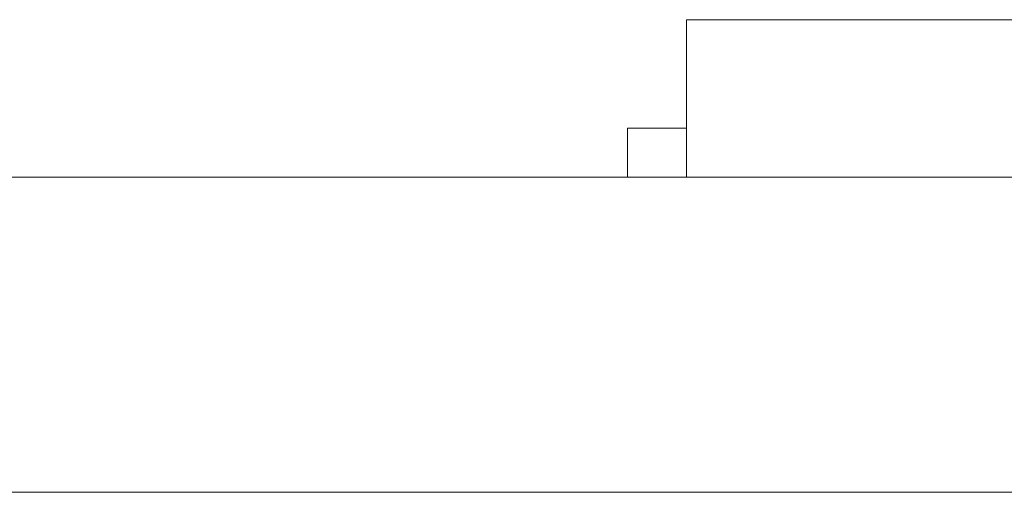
# Model space of a CAD drawing. Header units: inches. Extents: x -30 to 641, y 180 to 601.
# Tile 113 of 234: x 268.19 to 273.18, y 440.87 to 443.27. Entities that reach past the tile are written whole.
import ezdxf

# ---------------------------------------------------------------- set-up
doc = ezdxf.new("R2010")
doc.units = ezdxf.units.IN
doc.header["$MEASUREMENT"] = 0
doc.layers.add('1', color=7, linetype='Continuous')

# ---------------------------------------------------------------- blocks, each defined once
blk = doc.blocks.new('block 2080')
at = {"layer": '1', "color": 155, "lineweight": 18, "true_color": 0x4c7299}
blk.add_lwpolyline([(280.2276, 442.474), (160.0019, 442.474)], dxfattribs=at)
blk = doc.blocks.new('block 2143')
at = {"layer": '1', "color": 155, "lineweight": 18, "true_color": 0x4c7299}
blk.add_lwpolyline([(271.5719, 443.274), (276.5719, 443.274)], dxfattribs=at)
blk = doc.blocks.new('block 2144')
at = {"layer": '1', "color": 155, "lineweight": 18, "true_color": 0x4c7299}
blk.add_lwpolyline([(271.2719, 442.724), (271.5719, 442.724)], dxfattribs=at)
blk = doc.blocks.new('block 2310')
at = {"layer": '1', "color": 155, "lineweight": 18, "true_color": 0x4c7299}
blk.add_lwpolyline([(280.2276, 440.874), (160.0019, 440.874)], dxfattribs=at)
blk = doc.blocks.new('block 2383')
at = {"layer": '1', "color": 155, "lineweight": 18, "true_color": 0x4c7299}
blk.add_lwpolyline([(271.5719, 443.274), (271.5719, 442.474)], dxfattribs=at)
blk = doc.blocks.new('block 2384')
at = {"layer": '1', "color": 155, "lineweight": 18, "true_color": 0x4c7299}
blk.add_lwpolyline([(271.2719, 442.724), (271.2719, 442.474)], dxfattribs=at)
blk = doc.blocks.new('block 2477')
at = {"layer": '1', "color": 18, "lineweight": 13, "true_color": 0x4c0000}
blk.add_lwpolyline([(148.6632, 442.474), (268.8889, 442.474)], dxfattribs=at)
blk = doc.blocks.new('block 2478')
at = {"layer": '1', "color": 18, "lineweight": 13, "true_color": 0x4c0000}
blk.add_lwpolyline([(280.2276, 442.474), (160.0019, 442.474)], dxfattribs=at)
blk = doc.blocks.new('block 2479')
at = {"layer": '1', "color": 18, "lineweight": 13, "true_color": 0x4c0000}
blk.add_lwpolyline([(280.2276, 442.474), (160.0019, 442.474)], dxfattribs=at)
blk = doc.blocks.new('block 2480')
at = {"layer": '1', "color": 18, "lineweight": 13, "true_color": 0x4c0000}
blk.add_lwpolyline([(148.6632, 442.474), (268.8889, 442.474)], dxfattribs=at)
blk = doc.blocks.new('block 2567')
at = {"layer": '1', "color": 18, "lineweight": 13, "true_color": 0x4c0000}
blk.add_lwpolyline([(270.5954, 442.474), (270.9954, 442.474)], dxfattribs=at)
blk = doc.blocks.new('block 2695')
at = {"layer": '1', "color": 18, "lineweight": 13, "true_color": 0x4c0000}
blk.add_lwpolyline([(270.5954, 442.474), (270.9954, 442.474)], dxfattribs=at)
blk = doc.blocks.new('block 7443')
at = {"layer": '1', "color": 18, "lineweight": 13, "true_color": 0x4c0000}
blk.add_lwpolyline([(268.8888, 442.474), (268.9051, 442.474), (268.9484, 442.474), (269.0198, 442.474), (269.119, 442.474), (269.2447, 442.474), (269.3946, 442.474), (269.5653, 442.474), (269.7528, 442.474), (269.9529, 442.474), (270.1642, 442.474), (270.3917, 442.474), (270.6328, 442.474), (271.1389, 442.474), (271.6449, 442.474), (271.886, 442.474), (272.1135, 442.474), (272.3248, 442.474), (272.5249, 442.474), (272.7124, 442.474), (272.8831, 442.474), (273.033, 442.474), (273.1587, 442.474), (273.258, 442.474), (273.3294, 442.474), (273.3727, 442.474), (273.3887, 442.474)], dxfattribs=at)
blk = doc.blocks.new('block 7551')
at = {"layer": '1', "color": 18, "lineweight": 13, "true_color": 0x4c0000}
for points in [[(280.2276, 442.474), (205.4183, 442.474), (168.0136, 442.474), (163.3381, 442.474), (161.0003, 442.474), (159.8141, 442.474), (155.8363, 442.474), (154.7993, 442.474), (152.4615, 442.474), (133.7592, 442.474)], [(133.1739, 442.474), (142.525, 442.474), (145.5978, 442.474), (147.8915, 442.474), (148.7262, 442.474), (186.1309, 442.474), (260.9401, 442.474), (292.0396, 442.474), (329.4442, 442.474)]]:
    blk.add_lwpolyline(points, dxfattribs=at)
blk = doc.blocks.new('block 7624')
at = {"layer": '1', "color": 18, "lineweight": 13, "true_color": 0x4c0000}
blk.add_open_spline([(269.4051, 442.474), (269.4097, 442.474), (269.4156, 442.474), (269.4156, 442.474), (269.4156, 442.474), (269.4239, 442.474), (269.4239, 442.474), (269.4239, 442.474), (269.4346, 442.474), (269.4346, 442.474), (269.4346, 442.474), (269.4475, 442.474), (269.4475, 442.474), (269.4475, 442.474), (269.4625, 442.474), (269.4625, 442.474), (269.4625, 442.474), (269.4792, 442.474), (269.4792, 442.474), (269.4792, 442.474), (269.4974, 442.474), (269.4974, 442.474), (269.4974, 442.474), (269.5168, 442.474), (269.5168, 442.474), (269.5168, 442.474), (269.5371, 442.474), (269.5371, 442.474), (269.5371, 442.474), (269.5586, 442.474), (269.5586, 442.474), (269.5586, 442.474), (269.5815, 442.474), (269.5815, 442.474), (269.5815, 442.474), (269.6055, 442.474), (269.6055, 442.474), (269.6055, 442.474), (269.6553, 442.474), (269.6553, 442.474), (269.6553, 442.474), (269.705, 442.474), (269.705, 442.474), (269.705, 442.474), (269.729, 442.474), (269.729, 442.474), (269.729, 442.474), (269.7519, 442.474), (269.7519, 442.474), (269.7519, 442.474), (269.7734, 442.474), (269.7734, 442.474), (269.7734, 442.474), (269.7937, 442.474), (269.7937, 442.474), (269.7937, 442.474), (269.8131, 442.474), (269.8131, 442.474), (269.8131, 442.474), (269.8313, 442.474), (269.8313, 442.474), (269.8313, 442.474), (269.848, 442.474), (269.848, 442.474), (269.848, 442.474), (269.863, 442.474), (269.863, 442.474), (269.863, 442.474), (269.8759, 442.474), (269.8759, 442.474), (269.8759, 442.474), (269.8866, 442.474), (269.8866, 442.474), (269.8866, 442.474), (269.8949, 442.474), (269.8949, 442.474), (269.8949, 442.474), (269.9008, 442.474), (269.9008, 442.474), (269.9008, 442.474), (269.8949, 442.474), (269.8949, 442.474), (269.8949, 442.474), (269.8866, 442.474), (269.8866, 442.474), (269.8866, 442.474), (269.8759, 442.474), (269.8759, 442.474), (269.8759, 442.474), (269.863, 442.474), (269.863, 442.474), (269.863, 442.474), (269.848, 442.474), (269.848, 442.474), (269.848, 442.474), (269.8313, 442.474), (269.8313, 442.474), (269.8313, 442.474), (269.8131, 442.474), (269.8131, 442.474), (269.8131, 442.474), (269.7937, 442.474), (269.7937, 442.474), (269.7937, 442.474), (269.7734, 442.474), (269.7734, 442.474), (269.7734, 442.474), (269.7519, 442.474), (269.7519, 442.474), (269.7519, 442.474), (269.729, 442.474), (269.729, 442.474), (269.729, 442.474), (269.705, 442.474), (269.705, 442.474), (269.705, 442.474), (269.6553, 442.474), (269.6553, 442.474), (269.6553, 442.474), (269.6055, 442.474), (269.6055, 442.474), (269.6055, 442.474), (269.5815, 442.474), (269.5815, 442.474), (269.5815, 442.474), (269.5586, 442.474), (269.5586, 442.474), (269.5586, 442.474), (269.5371, 442.474), (269.5371, 442.474), (269.5371, 442.474), (269.5168, 442.474), (269.5168, 442.474), (269.5168, 442.474), (269.4974, 442.474), (269.4974, 442.474), (269.4974, 442.474), (269.4792, 442.474), (269.4792, 442.474), (269.4792, 442.474), (269.4625, 442.474), (269.4625, 442.474), (269.4625, 442.474), (269.4475, 442.474), (269.4475, 442.474), (269.4475, 442.474), (269.4346, 442.474), (269.4346, 442.474), (269.4346, 442.474), (269.4239, 442.474), (269.4239, 442.474), (269.4239, 442.474), (269.4156, 442.474), (269.4156, 442.474), (269.4156, 442.474), (269.4097, 442.474), (269.4097, 442.474)], degree=3, knots=[0, 0, 0, 0, 1, 1, 1, 2, 2, 2, 3, 3, 3, 4, 4, 4, 5, 5, 5, 6, 6, 6, 7, 7, 7, 8, 8, 8, 9, 9, 9, 10, 10, 10, 11, 11, 11, 12, 12, 12, 13, 13, 13, 14, 14, 14, 15, 15, 15, 16, 16, 16, 17, 17, 17, 18, 18, 18, 19, 19, 19, 20, 20, 20, 21, 21, 21, 22, 22, 22, 23, 23, 23, 24, 24, 24, 25, 25, 25, 26, 26, 26, 27, 27, 27, 28, 28, 28, 29, 29, 29, 30, 30, 30, 31, 31, 31, 32, 32, 32, 33, 33, 33, 34, 34, 34, 35, 35, 35, 36, 36, 36, 37, 37, 37, 38, 38, 38, 39, 39, 39, 40, 40, 40, 41, 41, 41, 42, 42, 42, 43, 43, 43, 44, 44, 44, 45, 45, 45, 46, 46, 46, 47, 47, 47, 48, 48, 48, 49, 49, 49, 50, 50, 50, 51, 51, 51, 52, 52, 52, 52], dxfattribs=at)
blk = doc.blocks.new('block 7628')
at = {"layer": '1', "color": 18, "lineweight": 13, "true_color": 0x4c0000}
blk.add_open_spline([(272.5157, 442.474), (272.6122, 442.474), (272.7087, 442.474), (272.8053, 442.474), (272.7087, 442.474), (272.6122, 442.474), (272.5157, 442.474), (272.2747, 442.474), (272.0337, 442.474), (271.7927, 442.474), (271.757, 442.474), (271.7213, 442.474), (271.6856, 442.474), (271.5088, 442.474), (271.332, 442.474), (271.1552, 442.474), (271.3553, 442.474), (271.5553, 442.474), (271.7553, 442.474), (271.5553, 442.474), (271.3553, 442.474), (271.1552, 442.474), (271.332, 442.474), (271.5088, 442.474), (271.6856, 442.474), (271.7213, 442.474), (271.757, 442.474), (271.7927, 442.474), (272.0337, 442.474), (272.2747, 442.474), (272.5157, 442.474)], degree=3, knots=[0, 0, 0, 0, 1, 1, 1, 2, 2, 2, 3, 3, 3, 4, 4, 4, 5, 5, 5, 6, 6, 6, 7, 7, 7, 8, 8, 8, 9, 9, 9, 10, 10, 10, 10], dxfattribs=at)
blk = doc.blocks.new('block 7629')
at = {"layer": '1', "color": 18, "lineweight": 13, "true_color": 0x4c0000}
blk.add_open_spline([(272.5157, 442.474), (272.6122, 442.474), (272.7087, 442.474), (272.8053, 442.474), (272.7087, 442.474), (272.6122, 442.474), (272.5157, 442.474), (272.2747, 442.474), (272.0337, 442.474), (271.7927, 442.474), (271.757, 442.474), (271.7213, 442.474), (271.6856, 442.474), (271.5088, 442.474), (271.332, 442.474), (271.1552, 442.474), (271.3553, 442.474), (271.5553, 442.474), (271.7553, 442.474), (271.5553, 442.474), (271.3553, 442.474), (271.1552, 442.474), (271.332, 442.474), (271.5088, 442.474), (271.6856, 442.474), (271.7213, 442.474), (271.757, 442.474), (271.7927, 442.474), (272.0337, 442.474), (272.2747, 442.474), (272.5157, 442.474)], degree=3, knots=[0, 0, 0, 0, 1, 1, 1, 2, 2, 2, 3, 3, 3, 4, 4, 4, 5, 5, 5, 6, 6, 6, 7, 7, 7, 8, 8, 8, 9, 9, 9, 10, 10, 10, 10], dxfattribs=at)
blk = doc.blocks.new('block 7873')
at = {"layer": '1', "color": 18, "lineweight": 13, "true_color": 0x4c0000}
blk.add_open_spline([(272.3712, 442.474), (271.3712, 442.474), (270.3712, 442.474), (269.3711, 442.474), (270.3712, 442.474), (271.3712, 442.474), (272.3712, 442.474)], degree=3, knots=[0, 0, 0, 0, 1, 1, 1, 2, 2, 2, 2], dxfattribs=at)
blk = doc.blocks.new('block 7884')
at = {"layer": '1', "color": 18, "lineweight": 13, "true_color": 0x4c0000}
blk.add_open_spline([(272.3712, 442.474), (271.3712, 442.474), (270.3712, 442.474), (269.3711, 442.474), (270.3712, 442.474), (271.3712, 442.474), (272.3712, 442.474)], degree=3, knots=[0, 0, 0, 0, 1, 1, 1, 2, 2, 2, 2], dxfattribs=at)
blk = doc.blocks.new('block 7960')
at = {"layer": '1', "color": 18, "lineweight": 13, "true_color": 0x4c0000}
blk.add_lwpolyline([(268.8888, 442.474), (268.9051, 442.474), (268.9484, 442.474), (269.0198, 442.474), (269.119, 442.474), (269.2447, 442.474), (269.3946, 442.474), (269.5653, 442.474), (269.7528, 442.474), (269.9529, 442.474), (270.1642, 442.474), (270.3917, 442.474), (270.6328, 442.474), (271.1389, 442.474), (271.6449, 442.474), (271.886, 442.474), (272.1135, 442.474), (272.3248, 442.474), (272.5249, 442.474), (272.7124, 442.474), (272.8831, 442.474), (273.033, 442.474), (273.1587, 442.474), (273.258, 442.474), (273.3294, 442.474), (273.3727, 442.474), (273.3887, 442.474)], dxfattribs=at)
blk = doc.blocks.new('block 8083')
at = {"layer": '1', "color": 18, "lineweight": 13, "true_color": 0x4c0000}
blk.add_open_spline([(272.5157, 442.474), (272.6122, 442.474), (272.7087, 442.474), (272.8053, 442.474), (272.7087, 442.474), (272.6122, 442.474), (272.5157, 442.474), (272.2747, 442.474), (272.0337, 442.474), (271.7927, 442.474), (271.757, 442.474), (271.7213, 442.474), (271.6856, 442.474), (271.5088, 442.474), (271.332, 442.474), (271.1552, 442.474), (271.3553, 442.474), (271.5553, 442.474), (271.7553, 442.474), (271.5553, 442.474), (271.3553, 442.474), (271.1552, 442.474), (271.332, 442.474), (271.5088, 442.474), (271.6856, 442.474), (271.7213, 442.474), (271.757, 442.474), (271.7927, 442.474), (272.0337, 442.474), (272.2747, 442.474), (272.5157, 442.474)], degree=3, knots=[0, 0, 0, 0, 1, 1, 1, 2, 2, 2, 3, 3, 3, 4, 4, 4, 5, 5, 5, 6, 6, 6, 7, 7, 7, 8, 8, 8, 9, 9, 9, 10, 10, 10, 10], dxfattribs=at)
blk = doc.blocks.new('block 8086')
at = {"layer": '1', "color": 18, "lineweight": 13, "true_color": 0x4c0000}
blk.add_open_spline([(272.5157, 442.474), (272.6122, 442.474), (272.7087, 442.474), (272.8053, 442.474), (272.7087, 442.474), (272.6122, 442.474), (272.5157, 442.474), (272.2747, 442.474), (272.0337, 442.474), (271.7927, 442.474), (271.757, 442.474), (271.7213, 442.474), (271.6856, 442.474), (271.5088, 442.474), (271.332, 442.474), (271.1552, 442.474), (271.3553, 442.474), (271.5553, 442.474), (271.7553, 442.474), (271.5553, 442.474), (271.3553, 442.474), (271.1552, 442.474), (271.332, 442.474), (271.5088, 442.474), (271.6856, 442.474), (271.7213, 442.474), (271.757, 442.474), (271.7927, 442.474), (272.0337, 442.474), (272.2747, 442.474), (272.5157, 442.474)], degree=3, knots=[0, 0, 0, 0, 1, 1, 1, 2, 2, 2, 3, 3, 3, 4, 4, 4, 5, 5, 5, 6, 6, 6, 7, 7, 7, 8, 8, 8, 9, 9, 9, 10, 10, 10, 10], dxfattribs=at)
blk = doc.blocks.new('block 8124')
at = {"layer": '1', "color": 18, "lineweight": 13, "true_color": 0x4c0000}
blk.add_open_spline([(269.4051, 442.474), (269.4097, 442.474), (269.4156, 442.474), (269.4156, 442.474), (269.4156, 442.474), (269.4239, 442.474), (269.4239, 442.474), (269.4239, 442.474), (269.4346, 442.474), (269.4346, 442.474), (269.4346, 442.474), (269.4475, 442.474), (269.4475, 442.474), (269.4475, 442.474), (269.4625, 442.474), (269.4625, 442.474), (269.4625, 442.474), (269.4792, 442.474), (269.4792, 442.474), (269.4792, 442.474), (269.4974, 442.474), (269.4974, 442.474), (269.4974, 442.474), (269.5168, 442.474), (269.5168, 442.474), (269.5168, 442.474), (269.5371, 442.474), (269.5371, 442.474), (269.5371, 442.474), (269.5586, 442.474), (269.5586, 442.474), (269.5586, 442.474), (269.5815, 442.474), (269.5815, 442.474), (269.5815, 442.474), (269.6055, 442.474), (269.6055, 442.474), (269.6055, 442.474), (269.6553, 442.474), (269.6553, 442.474), (269.6553, 442.474), (269.705, 442.474), (269.705, 442.474), (269.705, 442.474), (269.729, 442.474), (269.729, 442.474), (269.729, 442.474), (269.7519, 442.474), (269.7519, 442.474), (269.7519, 442.474), (269.7734, 442.474), (269.7734, 442.474), (269.7734, 442.474), (269.7937, 442.474), (269.7937, 442.474), (269.7937, 442.474), (269.8131, 442.474), (269.8131, 442.474), (269.8131, 442.474), (269.8313, 442.474), (269.8313, 442.474), (269.8313, 442.474), (269.848, 442.474), (269.848, 442.474), (269.848, 442.474), (269.863, 442.474), (269.863, 442.474), (269.863, 442.474), (269.8759, 442.474), (269.8759, 442.474), (269.8759, 442.474), (269.8866, 442.474), (269.8866, 442.474), (269.8866, 442.474), (269.8949, 442.474), (269.8949, 442.474), (269.8949, 442.474), (269.9008, 442.474), (269.9008, 442.474), (269.9008, 442.474), (269.8949, 442.474), (269.8949, 442.474), (269.8949, 442.474), (269.8866, 442.474), (269.8866, 442.474), (269.8866, 442.474), (269.8759, 442.474), (269.8759, 442.474), (269.8759, 442.474), (269.863, 442.474), (269.863, 442.474), (269.863, 442.474), (269.848, 442.474), (269.848, 442.474), (269.848, 442.474), (269.8313, 442.474), (269.8313, 442.474), (269.8313, 442.474), (269.8131, 442.474), (269.8131, 442.474), (269.8131, 442.474), (269.7937, 442.474), (269.7937, 442.474), (269.7937, 442.474), (269.7734, 442.474), (269.7734, 442.474), (269.7734, 442.474), (269.7519, 442.474), (269.7519, 442.474), (269.7519, 442.474), (269.729, 442.474), (269.729, 442.474), (269.729, 442.474), (269.705, 442.474), (269.705, 442.474), (269.705, 442.474), (269.6553, 442.474), (269.6553, 442.474), (269.6553, 442.474), (269.6055, 442.474), (269.6055, 442.474), (269.6055, 442.474), (269.5815, 442.474), (269.5815, 442.474), (269.5815, 442.474), (269.5586, 442.474), (269.5586, 442.474), (269.5586, 442.474), (269.5371, 442.474), (269.5371, 442.474), (269.5371, 442.474), (269.5168, 442.474), (269.5168, 442.474), (269.5168, 442.474), (269.4974, 442.474), (269.4974, 442.474), (269.4974, 442.474), (269.4792, 442.474), (269.4792, 442.474), (269.4792, 442.474), (269.4625, 442.474), (269.4625, 442.474), (269.4625, 442.474), (269.4475, 442.474), (269.4475, 442.474), (269.4475, 442.474), (269.4346, 442.474), (269.4346, 442.474), (269.4346, 442.474), (269.4239, 442.474), (269.4239, 442.474), (269.4239, 442.474), (269.4156, 442.474), (269.4156, 442.474), (269.4156, 442.474), (269.4097, 442.474), (269.4097, 442.474)], degree=3, knots=[0, 0, 0, 0, 1, 1, 1, 2, 2, 2, 3, 3, 3, 4, 4, 4, 5, 5, 5, 6, 6, 6, 7, 7, 7, 8, 8, 8, 9, 9, 9, 10, 10, 10, 11, 11, 11, 12, 12, 12, 13, 13, 13, 14, 14, 14, 15, 15, 15, 16, 16, 16, 17, 17, 17, 18, 18, 18, 19, 19, 19, 20, 20, 20, 21, 21, 21, 22, 22, 22, 23, 23, 23, 24, 24, 24, 25, 25, 25, 26, 26, 26, 27, 27, 27, 28, 28, 28, 29, 29, 29, 30, 30, 30, 31, 31, 31, 32, 32, 32, 33, 33, 33, 34, 34, 34, 35, 35, 35, 36, 36, 36, 37, 37, 37, 38, 38, 38, 39, 39, 39, 40, 40, 40, 41, 41, 41, 42, 42, 42, 43, 43, 43, 44, 44, 44, 45, 45, 45, 46, 46, 46, 47, 47, 47, 48, 48, 48, 49, 49, 49, 50, 50, 50, 51, 51, 51, 52, 52, 52, 52], dxfattribs=at)

msp = doc.modelspace()

# ---------------------------------------------------------------- block references
at = {"layer": '1'}
for name in ['block 2143', 'block 2383', 'block 2144', 'block 2384', 'block 7551', 'block 2477', 'block 2480', 'block 2080', 'block 2478', 'block 2479', 'block 7443', 'block 7960', 'block 7873', 'block 7884', 'block 7624', 'block 8124', 'block 2567', 'block 2695', 'block 7628', 'block 7629', 'block 8083', 'block 8086', 'block 2310']:
    msp.add_blockref(name, (0, 0), dxfattribs=at)

doc.saveas('drawing.dxf')
